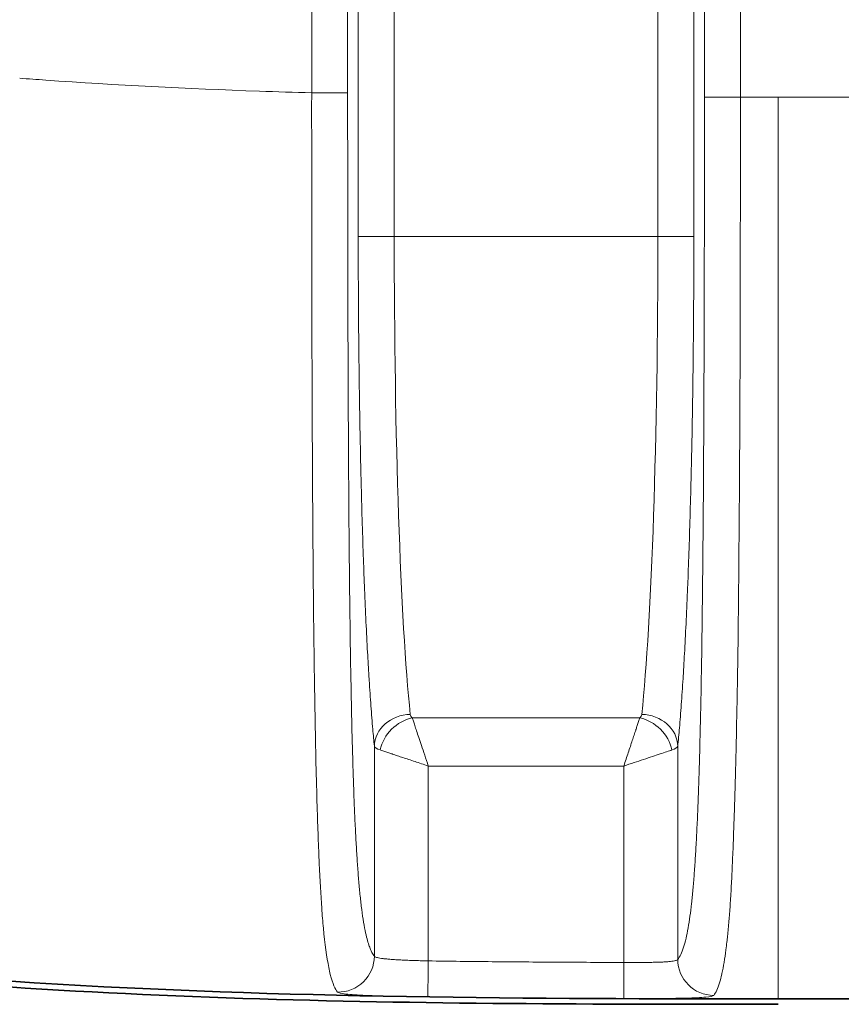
# Model space of a CAD drawing. Header units: millimetres. Extents: x 5 to 415, y 5 to 292.
# Tile 46 of 112: x 298.21 to 302.77, y 143.66 to 149.13. Entities that reach past the tile are written whole.
import ezdxf

# ---------------------------------------------------------------- set-up
doc = ezdxf.new("R2010")
doc.units = ezdxf.units.MM
doc.layers.add('Sichtbar (ISO)', color=7, linetype='Continuous', lineweight=35)
doc.layers.add('Sichtbar schmal (ISO)', color=7, linetype='Continuous', lineweight=18)

msp = doc.modelspace()

# ---------------------------------------------------------------- linework, layer by layer
at = {"layer": 'Sichtbar (ISO)'}
msp.add_line((302.41859219, 143.69018724), (356.41892983, 143.69018724), dxfattribs=at)
for points in [[(302.41859221, 143.69011557), (299.67623709, 143.69009273), (296.88229486, 143.70607657), (294.21874496, 144.35877161)], [(302.41859219, 143.69018198), (302.4185922, 143.69018199), (302.4185922, 143.69018205), (302.41859221, 143.69018218)]]:
    msp.add_open_spline(points, degree=3, dxfattribs=at)
msp.add_open_spline([(302.41859543, 143.66015618), (301.4103706, 143.66016326), (300.43798515, 143.6607586), (298.45451362, 143.72575052), (297.4644972, 143.79022584), (296.4799897, 143.91580978)], degree=3, knots=[-0.59457781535, -0.59457781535, -0.59457781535, -0.59457781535, -0.29774709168, -0.29774709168, -0.00000160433, -0.00000160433, -0.00000160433, -0.00000160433], dxfattribs=at)
at = {"layer": 'Sichtbar schmal (ISO)'}
for p, q in [((300.08742172, 147.92204033), (300.08742162, 164.42295988)), ((300.28714615, 164.42295356), (300.28714938, 147.92204439)), ((301.7503425, 164.42295356), (301.75034828, 147.92204439)), ((301.95006821, 164.42295768), (301.9500683, 147.92203819)), ((299.82895205, 148.71927341), (299.82895202, 163.62496043)), ((300.02867796, 148.71926659), (300.02867796, 163.62494654)), ((302.00881197, 148.69550754), (302.00881197, 163.64946318)), ((302.20853788, 163.64946235), (302.20853789, 148.69550977)), ((300.02867796, 148.71926659), (299.82895205, 148.71926659)), ((302.20853789, 148.69550754), (302.00881197, 148.69550754)), ((302.41860356, 148.69549828), (302.20853789, 148.69551201)), ((303.82895205, 148.69549786), (302.41860356, 148.69549828)), ((300.08742173, 147.92204439), (300.28714938, 147.92204439)), ((300.28714938, 147.92204439), (301.75034828, 147.92204439)), ((301.75034828, 147.92204439), (301.95006829, 147.92204439)), ((301.65018246, 145.24987403), (300.38730818, 145.24987411)), ((300.17679167, 145.09267549), (300.17679136, 143.92768199)), ((301.86069856, 143.90917408), (301.86069826, 145.0926698)), ((301.56110746, 144.98265575), (300.47638095, 144.98265426)), ((300.47638095, 144.98265426), (300.47638299, 143.90098077)), ((301.56111003, 143.89237949), (301.56110746, 144.98265575))]:
    msp.add_line(p, q, dxfattribs=at)
for centre, major_axis, ratio, start_param, end_param in [((300.45484875, 147.92203615), (-0.00000808, 2.99998847), 0.055900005, 1.5707934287, 2.655590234), ((301.58263727, 147.92204989), (0.00000535, 3.00000503), 0.0559035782, 3.6276134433, 4.7123872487), ((300.37652127, 145.09257173), (-0.1990458, -0.01951325), 0.8833389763, 4.6259917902, 6.1720699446), ((301.42389782, 145.62522822), (-1.04599805, -0.36186224), 0.1590783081, 6.2481052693, 6.3731930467), ((301.56408044, 145.27514811), (-0.09700502, 0.00417469), 0.5024364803, 2.6840821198, 3.1102792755), ((301.66097371, 145.09262345), (0.19902339, -0.01974038), 0.8831824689, 0.1120989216, 1.6581802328), ((300.38731027, 145.07172644), (0.14142308, 0.14141962), 0.8109139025, 0.8894593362, 2.2521484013), ((301.65017987, 145.07172665), (0.14141727, -0.14142543), 0.8109010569, 0.8894872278, 2.2521630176), ((300.48688665, 145.10186052), (-0.31050604, -0.00657994), 0.1758250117, 0.0478732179, 0.459938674), ((301.55350331, 145.10136809), (-0.30760624, 0.00608453), 0.1762997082, 2.6791745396, 3.0932457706), ((299.97706559, 143.92768191), (0.15498838, 0.12640649), 0.9965782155, 4.007549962, 5.5973330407), ((300.47664606, 143.90096534), (-0.00297546, -0.19997778), 0.0013136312, 4.7123895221, 6.2689371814), ((301.56114104, 143.89236222), (-0.00060602, -0.19999908), 0.0001552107, 4.7123030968, 6.2688883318), ((302.0604243, 143.90917389), (-0.15380022, 0.12784949), 0.99665437, 0.6951662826, 2.2620583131)]:
    msp.add_ellipse(centre, major_axis=major_axis, ratio=ratio, start_param=start_param, end_param=end_param, dxfattribs=at)
for points, knots in [([(299.82895205, 148.71928023), (299.7319112, 148.72196872), (299.63519858, 148.72497779), (299.53881945, 148.72832374), (299.13757126, 148.74225371), (298.74210337, 148.76202271), (298.35299657, 148.78968462), (298.30474525, 148.79311484), (298.25659176, 148.79666644), (298.20853861, 148.80036445)], [0, 0, 0, 0, 0.17607208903, 0.17607208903, 0.17607208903, 0.9091001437, 0.9091001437, 0.9091001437, 0.99999952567, 0.99999952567, 0.99999952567, 0.99999952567]), ([(299.97260315, 143.72812432), (299.95914095, 143.74487464), (299.94628028, 143.77126334), (299.93253246, 143.82592968), (299.92961493, 143.83753082), (299.92666109, 143.85059583), (299.92372355, 143.86518347), (299.91281898, 143.91933501), (299.90220555, 143.99704094), (299.89410038, 144.08228382), (299.89063042, 144.11877766), (299.88760103, 144.15577938), (299.88485121, 144.19390046), (299.87944766, 144.26881029), (299.87510117, 144.34722918), (299.87082409, 144.4424835), (299.86678934, 144.532341), (299.86283002, 144.63781596), (299.85916628, 144.76006601), (299.8569698, 144.83335697), (299.8548792, 144.91265919), (299.85292676, 144.997624), (299.84905141, 145.1662683), (299.84574637, 145.35848571), (299.84309239, 145.55270465), (299.84217896, 145.61954938), (299.84133975, 145.68654068), (299.84057045, 145.75258047), (299.83756594, 146.01050039), (299.8356816, 146.2552887), (299.83449404, 146.43414499), (299.83430852, 146.46208521), (299.83414163, 146.48845531), (299.83398847, 146.51365853), (299.83316116, 146.649791), (299.83270124, 146.75106862), (299.83212676, 146.88855252), (299.83144592, 147.05148984), (299.83058556, 147.26484123), (299.82993565, 147.56591521), (299.82989702, 147.5838141), (299.8298591, 147.60202117), (299.82982197, 147.62053405), (299.82923454, 147.91342141), (299.82885424, 148.28339847), (299.82895204, 148.71927341)], [0, 0, 0, 0, 0.11111111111, 0.11111111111, 0.11111111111, 0.13469080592, 0.13469080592, 0.13469080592, 0.22222222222, 0.22222222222, 0.22222222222, 0.25969582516, 0.25969582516, 0.25969582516, 0.33333333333, 0.33333333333, 0.33333333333, 0.40279875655, 0.40279875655, 0.40279875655, 0.44444444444, 0.44444444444, 0.44444444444, 0.52710581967, 0.52710581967, 0.52710581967, 0.55555555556, 0.55555555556, 0.55555555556, 0.66666666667, 0.66666666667, 0.66666666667, 0.68402400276, 0.68402400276, 0.68402400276, 0.77777777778, 0.77777777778, 0.77777777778, 0.88888888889, 0.88888888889, 0.88888888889, 0.89549445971, 0.89549445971, 0.89549445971, 0.99999945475, 0.99999945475, 0.99999945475, 0.99999945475]), ([(300.17679133, 143.92768212), (300.17471839, 143.93022306), (300.17264724, 143.93305059), (300.1705783, 143.93619206), (300.16821609, 143.93977885), (300.16585675, 143.94377488), (300.16350106, 143.94822577), (300.16083045, 143.95327169), (300.15816455, 143.95890221), (300.15550489, 143.96519286), (300.15250964, 143.97227727), (300.1495223, 143.98019891), (300.1465458, 143.98908254), (300.14321396, 143.99902672), (300.13989569, 144.01017629), (300.13659663, 144.02273589), (300.13292525, 144.03671289), (300.12927767, 144.05243614), (300.12566505, 144.07023796), (300.12189423, 144.08881938), (300.1181615, 144.10966542), (300.11448554, 144.13320801), (300.11111807, 144.15477481), (300.10779825, 144.17860455), (300.10454556, 144.20503808), (300.10166455, 144.22845113), (300.0988362, 144.25390692), (300.09607691, 144.28160861), (300.09355195, 144.30695773), (300.09108481, 144.33418748), (300.08868884, 144.36339485), (300.08643252, 144.39089988), (300.08423931, 144.42015872), (300.08211949, 144.45118071), (300.08006357, 144.48126747), (300.07807668, 144.51301267), (300.07616614, 144.54635244), (300.07427204, 144.57940537), (300.07245298, 144.61402555), (300.07071318, 144.65008759), (300.06895271, 144.68657797), (300.06727339, 144.72454466), (300.0656761, 144.76381108), (300.06401841, 144.80456234), (300.06244907, 144.84671349), (300.06096545, 144.89004275), (300.05938702, 144.93614046), (300.05790561, 144.98357164), (300.05651459, 145.03207289), (300.05500036, 145.08487009), (300.05359325, 145.13893531), (300.05228216, 145.19396911), (300.05082807, 145.25500536), (300.04949209, 145.31723299), (300.04825812, 145.38032626), (300.04687501, 145.45104466), (300.04562005, 145.5228506), (300.0444721, 145.59540901), (300.04318097, 145.67701675), (300.0420252, 145.75957637), (300.04097943, 145.8427672), (300.03980454, 145.9362288), (300.0387685, 146.03048708), (300.03784272, 146.12525476), (300.03680533, 146.23144856), (300.03590641, 146.338282), (300.03511546, 146.44550976), (300.03423193, 146.56528813), (300.03348314, 146.68555854), (300.03283815, 146.80612152), (300.03211955, 146.94044514), (300.03152981, 147.07513194), (300.03103857, 147.21002703), (300.03049279, 147.35990125), (300.0300686, 147.51003258), (300.02973681, 147.66030401), (300.0293689, 147.82693156), (300.0291146, 147.99373136), (300.02894632, 148.160619), (300.02875863, 148.34674738), (300.02867795, 148.532985), (300.02867796, 148.71926659)], [0, 0, 0, 0, 0.0183687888, 0.0183687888, 0.0183687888, 0.0393414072, 0.0393414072, 0.0393414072, 0.0631178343, 0.0631178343, 0.0631178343, 0.0898944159, 0.0898944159, 0.0898944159, 0.1198676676, 0.1198676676, 0.1198676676, 0.1532235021, 0.1532235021, 0.1532235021, 0.1880401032, 0.1880401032, 0.1880401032, 0.2199347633, 0.2199347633, 0.2199347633, 0.2481849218, 0.2481849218, 0.2481849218, 0.2740359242, 0.2740359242, 0.2740359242, 0.2983802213, 0.2983802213, 0.2983802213, 0.3219905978, 0.3219905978, 0.3219905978, 0.3453978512, 0.3453978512, 0.3453978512, 0.3690831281, 0.3690831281, 0.3690831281, 0.3936640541, 0.3936640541, 0.3936640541, 0.4198155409, 0.4198155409, 0.4198155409, 0.4482833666, 0.4482833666, 0.4482833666, 0.4798561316, 0.4798561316, 0.4798561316, 0.5152446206, 0.5152446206, 0.5152446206, 0.5550466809, 0.5550466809, 0.5550466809, 0.5997627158, 0.5997627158, 0.5997627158, 0.6498701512, 0.6498701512, 0.6498701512, 0.7058424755, 0.7058424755, 0.7058424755, 0.7682032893, 0.7682032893, 0.7682032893, 0.8374888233, 0.8374888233, 0.8374888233, 0.9143156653, 0.9143156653, 0.9143156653, 1, 1, 1, 1]), ([(302.00881197, 148.69550754), (302.00881198, 148.48272676), (302.00861359, 148.08089458), (302.00759874, 147.51302236), (302.00590791, 147.01222056), (302.00357321, 146.57290237), (302.00063731, 146.19003316), (301.99715921, 145.85898404), (301.99322697, 145.57557351), (301.98893457, 145.33478814), (301.98437775, 145.13143044), (301.97962592, 144.95951889), (301.97468852, 144.8125449), (301.96951407, 144.68456307), (301.96402347, 144.57114701), (301.95813182, 144.4693783), (301.95174295, 144.37724883), (301.94472831, 144.2931836), (301.93690608, 144.21592925), (301.9280452, 144.14478686), (301.91788876, 144.07983579), (301.9061922, 144.02197806), (301.89275695, 143.97268694), (301.87741181, 143.9335058), (301.86649532, 143.9161455), (301.86069859, 143.90917412)], [0, 0, 0, 0, 0.0979237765, 0.1849751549, 0.2617734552, 0.32939309, 0.388968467, 0.4409109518, 0.4861394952, 0.5255513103, 0.5599026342, 0.5901120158, 0.6173729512, 0.6427548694, 0.6671046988, 0.6910892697, 0.715211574, 0.7400567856, 0.7663741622, 0.7949826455, 0.8267571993, 0.8625530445, 0.9030137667, 0.948611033, 1, 1, 1, 1]), ([(302.0603024, 143.70957084), (302.0663097, 143.71716766), (302.07201146, 143.7269323), (302.07739109, 143.73863182), (302.0828271, 143.75045395), (302.08793404, 143.76425266), (302.09269526, 143.77969555), (302.09717269, 143.79421796), (302.10134426, 143.81019081), (302.1051962, 143.82727112), (302.10552462, 143.82872741), (302.10585073, 143.83019177), (302.10617457, 143.83166394), (302.11042094, 143.85096811), (302.11427414, 143.87163503), (302.11778658, 143.8930233), (302.12149994, 143.9156351), (302.12483214, 143.93904421), (302.12785051, 143.96236907), (302.129716, 143.97678484), (302.13146185, 143.99116508), (302.13310506, 144.00529531), (302.13442574, 144.01665203), (302.13567366, 144.02782712), (302.136875, 144.0390202), (302.13972675, 144.06559045), (302.14232026, 144.09206509), (302.14496594, 144.1230747), (302.14712032, 144.1483259), (302.14931085, 144.17660379), (302.15165298, 144.21200083), (302.15363016, 144.24188221), (302.1557243, 144.27666152), (302.15789897, 144.31721071), (302.1596979, 144.35075375), (302.16155145, 144.38825433), (302.16343036, 144.43005832), (302.16514407, 144.46818693), (302.16687853, 144.50990002), (302.16861075, 144.55526673), (302.17014995, 144.59557854), (302.17168712, 144.63877506), (302.17320993, 144.6847639), (302.17332679, 144.68829297), (302.17344375, 144.69184083), (302.1735608, 144.69540709), (302.17519642, 144.74524369), (302.17684544, 144.79870288), (302.17844307, 144.85451052), (302.18013894, 144.91374985), (302.18177668, 144.97562561), (302.18331255, 145.03838064), (302.18506502, 145.10998629), (302.18668498, 145.18272432), (302.18814664, 145.25393812), (302.18956977, 145.32327469), (302.19084398, 145.39115806), (302.19196347, 145.45524849), (302.19226676, 145.47261166), (302.19255517, 145.48968642), (302.19283012, 145.5064749), (302.19462606, 145.61613841), (302.1958581, 145.71352991), (302.1968099, 145.80015892), (302.19777549, 145.88804383), (302.19844783, 145.96488709), (302.19901957, 146.0328022), (302.19934156, 146.07105038), (302.19963698, 146.1064104), (302.19991873, 146.14003293), (302.20070592, 146.23396962), (302.20139976, 146.31433232), (302.2021024, 146.40655717), (302.20240165, 146.44583512), (302.20270461, 146.48728105), (302.20300833, 146.53131833), (302.20367301, 146.62769048), (302.20434254, 146.73647583), (302.20496584, 146.86211669), (302.20514659, 146.89855166), (302.20532248, 146.93640086), (302.20549387, 146.97601809), (302.20610272, 147.1167525), (302.20666061, 147.2798097), (302.20711918, 147.48101981), (302.20718007, 147.50773948), (302.20723913, 147.53513168), (302.20729611, 147.56323335), (302.20758947, 147.70791619), (302.20783821, 147.87142385), (302.20803962, 148.0529377), (302.20825484, 148.24690133), (302.20841584, 148.46142435), (302.20853789, 148.69550977)], [0, 0, 0, 0, 0.03377545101, 0.03377545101, 0.03377545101, 0.06790488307, 0.06790488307, 0.06790488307, 0.1, 0.1, 0.1, 0.10273646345, 0.10273646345, 0.10273646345, 0.13861905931, 0.13861905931, 0.13861905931, 0.17655434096, 0.17655434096, 0.17655434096, 0.2, 0.2, 0.2, 0.21884371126, 0.21884371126, 0.21884371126, 0.26357512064, 0.26357512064, 0.26357512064, 0.3, 0.3, 0.3, 0.33074907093, 0.33074907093, 0.33074907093, 0.35618527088, 0.35618527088, 0.35618527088, 0.37938513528, 0.37938513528, 0.37938513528, 0.4, 0.4, 0.4, 0.40158193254, 0.40158193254, 0.40158193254, 0.42368861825, 0.42368861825, 0.42368861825, 0.44715467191, 0.44715467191, 0.44715467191, 0.47393024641, 0.47393024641, 0.47393024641, 0.5, 0.5, 0.5, 0.50706273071, 0.50706273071, 0.50706273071, 0.55319695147, 0.55319695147, 0.55319695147, 0.6, 0.6, 0.6, 0.62635836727, 0.62635836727, 0.62635836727, 0.7, 0.7, 0.7, 0.73136347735, 0.73136347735, 0.73136347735, 0.8, 0.8, 0.8, 0.81990411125, 0.81990411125, 0.81990411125, 0.89061054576, 0.89061054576, 0.89061054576, 0.9, 0.9, 0.9, 0.94834206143, 0.94834206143, 0.94834206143, 0.99999983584, 0.99999983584, 0.99999983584, 0.99999983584]), ([(302.41859221, 143.69018218), (302.41859351, 143.69021649), (302.41859842, 143.70347319), (302.41859531, 143.80526862), (302.41859627, 144.1226811), (302.4185961, 144.69780116), (302.41859582, 145.51681865), (302.41859711, 146.50780674), (302.41859236, 147.58084723), (302.41860356, 148.32846771), (302.41860356, 148.69549828)], [0.05203390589, 0.05203390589, 0.05203390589, 0.05203390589, 0.11862472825, 0.24574529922, 0.37286587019, 0.49998644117, 0.62710701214, 0.75422758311, 0.88134815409, 1, 1, 1, 1]), ([(300.08742172, 147.92203628), (300.08742168, 147.84486134), (300.08756719, 147.76835621), (300.08785279, 147.69247787), (300.08815529, 147.6121118), (300.08861491, 147.53244729), (300.08922971, 147.45336157), (300.08980742, 147.37904581), (300.0905222, 147.30524035), (300.09137584, 147.23187243), (300.0922929, 147.15305294), (300.09336616, 147.07473348), (300.09459338, 146.99722174), (300.09577517, 146.92257894), (300.09709973, 146.84868543), (300.09856319, 146.77581151), (300.09992136, 146.70818139), (300.10139915, 146.64142956), (300.10299204, 146.57576349), (300.10311476, 146.57070478), (300.10323816, 146.56565254), (300.10336225, 146.56060682), (300.10509958, 146.48996293), (300.10697169, 146.42059714), (300.10897409, 146.35265378), (300.11097856, 146.28464012), (300.11311358, 146.21805168), (300.1153746, 146.15303125), (300.11738744, 146.09514732), (300.11950015, 146.03850611), (300.12170939, 145.98320738), (300.12198089, 145.97641137), (300.12225385, 145.96963542), (300.12252824, 145.96287984), (300.12503239, 145.90122678), (300.12765625, 145.8412711), (300.13039032, 145.78322912), (300.13312495, 145.72517536), (300.13596983, 145.66903625), (300.13891412, 145.61500197), (300.14143184, 145.56879613), (300.14402223, 145.5241292), (300.14667783, 145.48110255), (300.14713595, 145.47368003), (300.14759606, 145.46630766), (300.14805817, 145.45898514), (300.15120812, 145.40907177), (300.15445069, 145.36146903), (300.1577888, 145.31610451), (300.1611128, 145.27093173), (300.16453159, 145.2279776), (300.16805038, 145.18722822), (300.17089742, 145.15425812), (300.17380999, 145.1227325), (300.17679165, 145.09267549)], [0, 0, 0, 0, 0.0654791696, 0.0654791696, 0.0654791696, 0.1348310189, 0.1348310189, 0.1348310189, 0.2, 0.2, 0.2, 0.270011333, 0.270011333, 0.270011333, 0.3374313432, 0.3374313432, 0.3374313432, 0.4, 0.4, 0.4, 0.4048200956, 0.4048200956, 0.4048200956, 0.4723050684, 0.4723050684, 0.4723050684, 0.5398598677, 0.5398598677, 0.5398598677, 0.6, 0.6, 0.6, 0.607390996, 0.607390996, 0.607390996, 0.6748430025, 0.6748430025, 0.6748430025, 0.7423086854, 0.7423086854, 0.7423086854, 0.8, 0.8, 0.8, 0.8099523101, 0.8099523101, 0.8099523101, 0.8777914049, 0.8777914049, 0.8777914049, 0.9453437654, 0.9453437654, 0.9453437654, 1, 1, 1, 1]), ([(301.86069828, 145.0926698), (301.86390478, 145.12499327), (301.86703135, 145.1590149), (301.87008242, 145.19470588), (301.87358616, 145.23569217), (301.87699043, 145.27887889), (301.88030029, 145.32428326), (301.88362898, 145.36994589), (301.88686225, 145.41785215), (301.89000284, 145.46807748), (301.89027373, 145.47240978), (301.89054394, 145.47675937), (301.89081346, 145.48112631), (301.89366002, 145.52724892), (301.89643163, 145.57525618), (301.89911914, 145.62502231), (301.90205172, 145.67932667), (301.90488415, 145.7357254), (301.90760564, 145.79402655), (301.91032575, 145.85229822), (301.91293503, 145.91247019), (301.91542408, 145.97432479), (301.91554369, 145.97729704), (301.91566301, 145.98027318), (301.91578206, 145.98325317), (301.91814391, 146.04237423), (301.92039541, 146.1030295), (301.92253251, 146.16509679), (301.92477862, 146.23033014), (301.92689838, 146.29712329), (301.92888722, 146.36533317), (301.93089236, 146.43410263), (301.93276443, 146.50431229), (301.9344988, 146.57581345), (301.93619878, 146.64589683), (301.93776762, 146.71721665), (301.93919989, 146.7895203), (301.94064527, 146.86248505), (301.94195156, 146.93645146), (301.94311506, 147.01114919), (301.94425168, 147.0841212), (301.94525202, 147.1577909), (301.9461143, 147.23190286), (301.94702452, 147.3101353), (301.94777692, 147.38886655), (301.94837352, 147.4681831), (301.94895192, 147.54508011), (301.94938386, 147.62252835), (301.94966737, 147.70064125), (301.94993305, 147.77384105), (301.95006834, 147.84762573), (301.9500683, 147.92203199)], [0, 0, 0, 0, 0.0587737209, 0.0587737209, 0.0587737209, 0.1262674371, 0.1262674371, 0.1262674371, 0.1941450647, 0.1941450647, 0.1941450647, 0.2, 0.2, 0.2, 0.2618383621, 0.2618383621, 0.2618383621, 0.3293158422, 0.3293158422, 0.3293158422, 0.3967591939, 0.3967591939, 0.3967591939, 0.4, 0.4, 0.4, 0.4642954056, 0.4642954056, 0.4642954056, 0.5318705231, 0.5318705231, 0.5318705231, 0.6, 0.6, 0.6, 0.6667785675, 0.6667785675, 0.6667785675, 0.7341677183, 0.7341677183, 0.7341677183, 0.8, 0.8, 0.8, 0.8694924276, 0.8694924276, 0.8694924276, 0.9368649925, 0.9368649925, 0.9368649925, 1, 1, 1, 1]), ([(300.38730818, 145.24987411), (300.38902658, 145.24470212), (300.39115945, 145.23871922), (300.39349095, 145.23175012), (300.39582246, 145.22478101), (300.39835261, 145.21681423), (300.40128301, 145.2078812), (300.40421341, 145.19894816), (300.40754407, 145.1890659), (300.41127199, 145.17794402), (300.41499991, 145.16682215), (300.41912508, 145.15445129), (300.42367424, 145.14079428), (300.42822339, 145.12713727), (300.43319653, 145.11219139), (300.43859817, 145.09600221), (300.44399982, 145.07981303), (300.44982997, 145.06239193), (300.45612288, 145.04346653), (300.4624158, 145.02454113), (300.46917149, 145.00410459), (300.47638095, 144.98265426)], [0, 0, 0, 0, 0.1428571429, 0.1428571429, 0.1428571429, 0.2857142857, 0.2857142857, 0.2857142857, 0.4285714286, 0.4285714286, 0.4285714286, 0.5714285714, 0.5714285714, 0.5714285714, 0.7142857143, 0.7142857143, 0.7142857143, 0.8571428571, 0.8571428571, 0.8571428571, 1, 1, 1, 1]), ([(301.56110746, 144.98265575), (301.5655292, 144.99532045), (301.56980426, 145.00797443), (301.57400495, 145.02054765), (301.57804727, 145.03264685), (301.58202085, 145.0446705), (301.58592859, 145.05654573), (301.5898551, 145.06847802), (301.59371549, 145.08026049), (301.59751081, 145.09183331), (301.60111835, 145.10283353), (301.60467702, 145.11365595), (301.60814231, 145.1241378), (301.61163999, 145.13471764), (301.61504245, 145.14494954), (301.61829888, 145.15469841), (301.62155894, 145.16445816), (301.6246721, 145.17373342), (301.6275815, 145.18242696), (301.62806319, 145.18386627), (301.62853934, 145.18528975), (301.62900963, 145.18669702), (301.6314949, 145.1941338), (301.63380495, 145.20113002), (301.63597083, 145.20767844), (301.63872361, 145.21600133), (301.64124302, 145.22359964), (301.64356166, 145.23049006), (301.64599533, 145.23772232), (301.64820765, 145.24417611), (301.65018246, 145.24987403)], [0, 0, 0, 0, 0.1137957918, 0.1137957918, 0.1137957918, 0.2233014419, 0.2233014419, 0.2233014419, 0.3333333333, 0.3333333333, 0.3333333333, 0.4379210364, 0.4379210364, 0.4379210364, 0.5434863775, 0.5434863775, 0.5434863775, 0.6491696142, 0.6491696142, 0.6491696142, 0.6666666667, 0.6666666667, 0.6666666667, 0.7591305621, 0.7591305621, 0.7591305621, 0.8766501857, 0.8766501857, 0.8766501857, 1, 1, 1, 1]), ([(300.47638095, 144.98265426), (300.46368103, 144.98708829), (300.45099195, 144.99137486), (300.43838435, 144.99558673), (300.42638453, 144.99959556), (300.41445927, 145.00353681), (300.40267968, 145.00741324), (300.39068114, 145.01136172), (300.37883372, 145.01524333), (300.36719824, 145.01905912), (300.35643514, 145.02258883), (300.34584217, 145.02607172), (300.3355721, 145.02946617), (300.32505814, 145.03294122), (300.31488362, 145.03632351), (300.30518157, 145.03956344), (300.29548825, 145.04280045), (300.28626691, 145.04589485), (300.27761321, 145.04879172), (300.27582898, 145.049389), (300.27406871, 145.04997795), (300.27233312, 145.05055797), (300.26520861, 145.05293894), (300.25848859, 145.05515881), (300.25217948, 145.05724551), (300.24369715, 145.06005099), (300.2359593, 145.06261517), (300.22894898, 145.0649731), (300.22155304, 145.06746074), (300.2149654, 145.06971863), (300.20916203, 145.07173014)], [0, 0, 0, 0, 0.1141054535, 0.1141054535, 0.1141054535, 0.2227101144, 0.2227101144, 0.2227101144, 0.3333333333, 0.3333333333, 0.3333333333, 0.4356625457, 0.4356625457, 0.4356625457, 0.5404217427, 0.5404217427, 0.5404217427, 0.6450866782, 0.6450866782, 0.6450866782, 0.6666666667, 0.6666666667, 0.6666666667, 0.7552514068, 0.7552514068, 0.7552514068, 0.8743499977, 0.8743499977, 0.8743499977, 1, 1, 1, 1]), ([(301.56110746, 144.98265575), (301.59970871, 144.99562958), (301.63743138, 145.00787772), (301.67143194, 145.01920628), (301.7054325, 145.03053485), (301.73579572, 145.04094385), (301.76241738, 145.04986078), (301.78903904, 145.05877772), (301.8116916, 145.06620259), (301.82832509, 145.07172945)], [0, 0, 0, 0, 0.3333333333, 0.3333333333, 0.3333333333, 0.6666666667, 0.6666666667, 0.6666666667, 1, 1, 1, 1]), ([(300.47638384, 143.90098077), (300.4642126, 143.90125908), (300.45203402, 143.90157561), (300.43995024, 143.90191735), (300.42804496, 143.90225404), (300.41623161, 143.90261518), (300.40459225, 143.90300122), (300.39325705, 143.90337716), (300.38208692, 143.90377671), (300.3711593, 143.90420135), (300.3603296, 143.90462218), (300.34973805, 143.90506764), (300.33945536, 143.90554019), (300.32917073, 143.90601283), (300.31919508, 143.90651256), (300.30959489, 143.90704259), (300.30002914, 143.90757072), (300.29083616, 143.90812894), (300.28207612, 143.90872096), (300.27331564, 143.90931301), (300.26498813, 143.90993885), (300.25714753, 143.91060243), (300.24928619, 143.91126776), (300.24191435, 143.91197103), (300.23507933, 143.91271611), (300.22821826, 143.91346403), (300.22189811, 143.91425407), (300.21615911, 143.91508968), (300.21039569, 143.91592884), (300.20521836, 143.91681395), (300.20065946, 143.91774764), (300.19606617, 143.91868837), (300.19210071, 143.91967841), (300.18878771, 143.92071897), (300.18546054, 143.92176398), (300.18279127, 143.92285994), (300.18079516, 143.92400669), (300.17875284, 143.92518), (300.17741582, 143.92640647), (300.17679136, 143.92768187)], [0.00000305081, 0.00000305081, 0.00000305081, 0.00000305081, 0.07981129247, 0.07981129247, 0.07981129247, 0.15844057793, 0.15844057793, 0.15844057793, 0.23501513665, 0.23501513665, 0.23501513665, 0.31090352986, 0.31090352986, 0.31090352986, 0.38680627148, 0.38680627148, 0.38680627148, 0.46243677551, 0.46243677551, 0.46243677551, 0.53807100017, 0.53807100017, 0.53807100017, 0.61390531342, 0.61390531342, 0.61390531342, 0.69002875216, 0.69002875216, 0.69002875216, 0.7664760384, 0.7664760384, 0.7664760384, 0.84350011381, 0.84350011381, 0.84350011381, 0.9208538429, 0.9208538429, 0.9208538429, 0.9999987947, 0.9999987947, 0.9999987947, 0.9999987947]), ([(301.56111007, 143.89238551), (301.43816417, 143.89275273), (301.3152294, 143.89326808), (301.19230664, 143.89399117), (301.07177086, 143.89470022), (300.95124662, 143.89560902), (300.83073524, 143.89677406), (300.71260551, 143.89791609), (300.59448813, 143.89930432), (300.47638384, 143.90098077)], [0.00000001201, 0.00000001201, 0.00000001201, 0.00000001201, 0.33992982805, 0.33992982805, 0.33992982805, 0.67325869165, 0.67325869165, 0.67325869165, 1, 1, 1, 1]), ([(301.86069855, 143.90917401), (301.8600517, 143.90787874), (301.8586412, 143.90666631), (301.85647932, 143.90554001), (301.85434993, 143.90443064), (301.85149158, 143.90340484), (301.84792647, 143.90246061), (301.84446448, 143.90154369), (301.84033603, 143.90070369), (301.83557099, 143.89993667), (301.8349096, 143.89983021), (301.83423595, 143.89972515), (301.83355014, 143.89962148), (301.82937638, 143.89899058), (301.82475205, 143.89841231), (301.81969969, 143.89788285), (301.81382919, 143.89726765), (301.80738085, 143.89671835), (301.80039754, 143.89622787), (301.79343703, 143.89573899), (301.78594505, 143.89530854), (301.77797084, 143.89492896), (301.77463244, 143.89477005), (301.77120951, 143.89462006), (301.76770614, 143.89447841), (301.76285908, 143.89428244), (301.75785753, 143.89410279), (301.75271229, 143.89393809), (301.74386458, 143.89365489), (301.734592, 143.8934159), (301.72495536, 143.89321446), (301.71531037, 143.89301284), (301.70530068, 143.89284884), (301.69499246, 143.89271646), (301.68761707, 143.89262173), (301.68008884, 143.8925432), (301.67243347, 143.89247901), (301.66936233, 143.89245326), (301.66627064, 143.89242986), (301.66316004, 143.89240869), (301.65226811, 143.89233455), (301.64114424, 143.89228769), (301.62986288, 143.8922638), (301.61867386, 143.8922401), (301.60732991, 143.892239), (301.59590194, 143.89225769), (301.58436082, 143.89227657), (301.57273399, 143.89231564), (301.56111003, 143.89237346)], [0, 0, 0, 0, 0.0813218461, 0.0813218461, 0.0813218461, 0.1614212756, 0.1614212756, 0.1614212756, 0.2392038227, 0.2392038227, 0.2392038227, 0.25, 0.25, 0.25, 0.3157042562, 0.3157042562, 0.3157042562, 0.3920482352, 0.3920482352, 0.3920482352, 0.4681429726, 0.4681429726, 0.4681429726, 0.5, 0.5, 0.5, 0.5440755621, 0.5440755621, 0.5440755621, 0.6198673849, 0.6198673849, 0.6198673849, 0.6957249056, 0.6957249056, 0.6957249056, 0.75, 0.75, 0.75, 0.7717737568, 0.7717737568, 0.7717737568, 0.8480155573, 0.8480155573, 0.8480155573, 0.9236333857, 0.9236333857, 0.9236333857, 1, 1, 1, 1]), ([(301.56053358, 143.69237234), (301.56048155, 143.6923837), (301.43741237, 143.69275128), (301.19354149, 143.69377351), (300.83125402, 143.69650512), (300.59206189, 143.69931602), (300.47366702, 143.70099831)], [0, 0, 0, 0, 0.00001743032, 0.33997780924, 0.67333671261, 0.99997846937, 0.99997846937, 0.99997846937, 0.99997846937])]:
    msp.add_open_spline(points, degree=3, knots=knots, dxfattribs=at)
for points in [[(300.47366702, 143.70099831), (300.40978002, 143.70189265), (300.28250357, 143.70426568), (300.12208528, 143.70922347), (300.00828697, 143.71662066), (299.97590668, 143.72388299), (299.97260321, 143.72812716)], [(302.0603024, 143.70956825), (302.05713096, 143.70554573), (302.02660444, 143.6990914), (301.914856, 143.69402213), (301.7479083, 143.69221081), (301.62249641, 143.69216574), (301.56053358, 143.69237234)]]:
    msp.add_open_spline(points, degree=3, dxfattribs=at)

doc.saveas('drawing.dxf')
